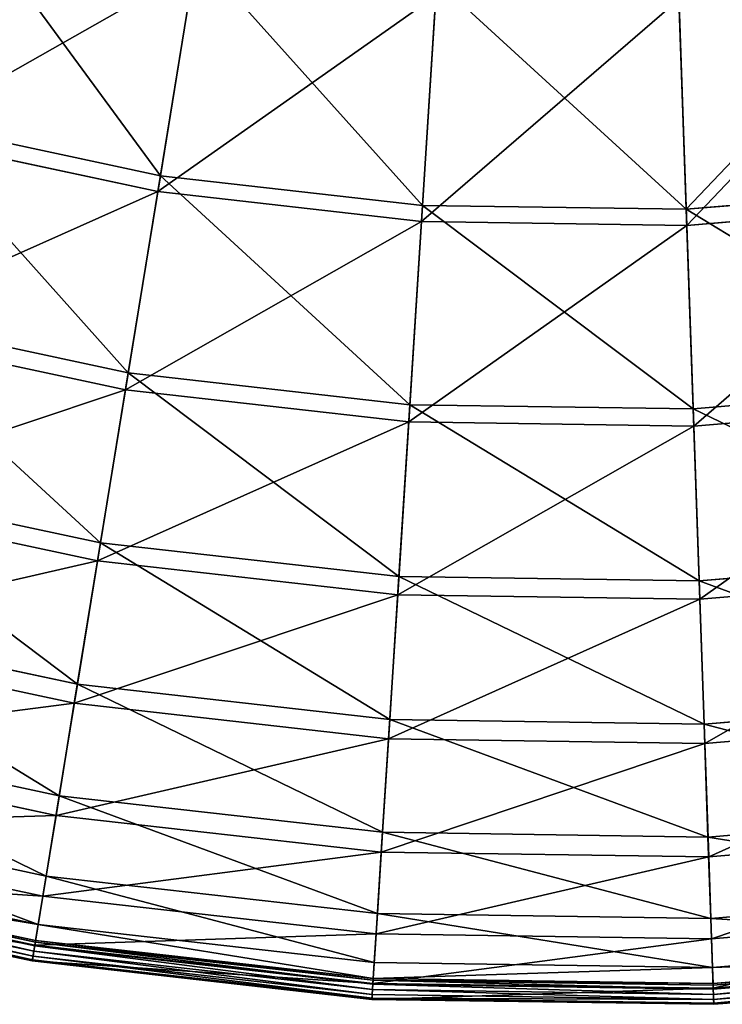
# Model space of a CAD drawing. Extents: x 0 to 335, y 0 to 335.
# Tile 17 of 101: x 140 to 174, y 0 to 47. Entities that reach past the tile are written whole.
import ezdxf

# ---------------------------------------------------------------- set-up
doc = ezdxf.new("R2010")
doc.units = 0
doc.layers.get('0').update_dxf_attribs({"color": 13, "linetype": 'CONTINUOUS'})

# ---------------------------------------------------------------- blocks, each defined once
blk = doc.blocks.new('GROUP_6')
for p, q in [((146.59, 39.859, 104.039), (148.332, 50.539, 115.964)), ((146.465, 39.095, 104.675), (148.218, 49.84, 116.673)), ((159.191, 38.433, 104.039), (159.878, 49.232, 115.964)), ((171.871, 38.25, 104.039), (171.497, 49.064, 115.964)), ((159.142, 37.661, 104.675), (159.833, 48.526, 116.673)), ((171.521, 48.357, 116.673), (171.898, 37.476, 104.675)), ((134.189, 42.513, 104.039), (146.59, 39.859, 104.039)), ((146.465, 39.095, 104.675), (133.99, 41.765, 104.675)), ((145.044, 30.385, 91.112), (146.59, 39.859, 104.039)), ((146.59, 39.859, 104.039), (159.191, 38.433, 104.039)), ((171.871, 38.25, 104.039), (184.509, 39.31, 104.039)), ((144.91, 29.563, 91.669), (146.465, 39.095, 104.675)), ((159.142, 37.661, 104.675), (146.465, 39.095, 104.675)), ((158.581, 28.854, 91.112), (159.191, 38.433, 104.039)), ((159.191, 38.433, 104.039), (171.871, 38.25, 104.039)), ((184.611, 38.543, 104.675), (171.898, 37.476, 104.675)), ((172.204, 28.657, 91.112), (171.871, 38.25, 104.039)), ((158.528, 28.023, 91.669), (159.142, 37.661, 104.675)), ((171.898, 37.476, 104.675), (159.142, 37.661, 104.675)), ((171.898, 37.476, 104.675), (172.232, 27.824, 91.669)), ((131.722, 33.237, 91.112), (145.044, 30.385, 91.112)), ((144.91, 29.563, 91.669), (131.508, 32.432, 91.669)), ((143.71, 22.21, 77.308), (145.044, 30.385, 91.112)), ((145.044, 30.385, 91.112), (158.581, 28.854, 91.112)), ((143.568, 21.338, 77.78), (144.91, 29.563, 91.669)), ((158.528, 28.023, 91.669), (144.91, 29.563, 91.669)), ((172.204, 28.657, 91.112), (185.78, 29.796, 91.112)), ((185.89, 28.97, 91.669), (172.232, 27.824, 91.669)), ((158.055, 20.587, 77.308), (158.581, 28.854, 91.112)), ((158.581, 28.854, 91.112), (172.204, 28.657, 91.112)), ((172.49, 20.378, 77.308), (172.204, 28.657, 91.112)), ((157.999, 19.705, 77.78), (158.528, 28.023, 91.669)), ((172.232, 27.824, 91.669), (158.528, 28.023, 91.669)), ((172.232, 27.824, 91.669), (172.521, 19.495, 77.78)), ((129.593, 25.231, 77.308), (143.71, 22.21, 77.308)), ((143.568, 21.338, 77.78), (129.366, 24.377, 77.78)), ((142.6, 15.41, 62.759), (143.71, 22.21, 77.308)), ((143.71, 22.21, 77.308), (158.055, 20.587, 77.308)), ((142.451, 14.497, 63.143), (143.568, 21.338, 77.78)), ((157.999, 19.705, 77.78), (143.568, 21.338, 77.78)), ((172.49, 20.378, 77.308), (186.876, 21.585, 77.308)), ((157.617, 13.712, 62.759), (158.055, 20.587, 77.308)), ((158.055, 20.587, 77.308), (172.49, 20.378, 77.308)), ((172.729, 13.493, 62.759), (172.49, 20.378, 77.308)), ((186.993, 20.709, 77.78), (172.521, 19.495, 77.78)), ((157.559, 12.788, 63.143), (157.999, 19.705, 77.78)), ((172.521, 19.495, 77.78), (157.999, 19.705, 77.78)), ((172.521, 19.495, 77.78), (172.761, 12.567, 63.143)), ((127.822, 18.573, 62.759), (142.6, 15.41, 62.759)), ((142.451, 14.497, 63.143), (127.584, 17.678, 63.143)), ((141.726, 10.053, 47.606), (142.6, 15.41, 62.759)), ((142.6, 15.41, 62.759), (157.617, 13.712, 62.759)), ((172.729, 13.493, 62.759), (187.788, 14.756, 62.759)), ((141.572, 9.106, 47.897), (142.451, 14.497, 63.143)), ((157.559, 12.788, 63.143), (142.451, 14.497, 63.143)), ((187.911, 13.839, 63.143), (172.761, 12.567, 63.143)), ((126.427, 13.327, 47.606), (141.726, 10.053, 47.606)), ((157.273, 8.294, 47.606), (157.617, 13.712, 62.759)), ((157.617, 13.712, 62.759), (172.729, 13.493, 62.759)), ((172.916, 8.068, 47.606), (172.729, 13.493, 62.759)), ((157.212, 7.337, 47.897), (157.559, 12.788, 63.143)), ((172.761, 12.567, 63.143), (157.559, 12.788, 63.143)), ((141.572, 9.106, 47.897), (126.181, 12.4, 47.897)), ((172.761, 12.567, 63.143), (172.95, 7.109, 47.897)), ((141.096, 6.189, 31.994), (141.726, 10.053, 47.606)), ((141.726, 10.053, 47.606), (157.273, 8.294, 47.606)), ((125.421, 9.543, 31.994), (141.096, 6.189, 31.994)), ((140.938, 5.219, 32.19), (141.572, 9.106, 47.897)), ((157.212, 7.337, 47.897), (141.572, 9.106, 47.897)), ((172.916, 8.068, 47.606), (188.507, 9.376, 47.606)), ((140.938, 5.219, 32.19), (125.168, 8.593, 32.19)), ((157.024, 4.387, 31.994), (157.273, 8.294, 47.606)), ((157.273, 8.294, 47.606), (172.916, 8.068, 47.606)), ((173.052, 4.155, 31.994), (172.916, 8.068, 47.606)), ((188.634, 8.425, 47.897), (172.95, 7.109, 47.897)), ((124.813, 7.258, 16.074), (140.715, 3.855, 16.074)), ((156.961, 3.406, 32.19), (157.212, 7.337, 47.897)), ((172.95, 7.109, 47.897), (157.212, 7.337, 47.897)), ((172.95, 7.109, 47.897), (173.086, 3.172, 32.19)), ((140.548, 2.829, 0.03), (124.546, 6.254, 0.03)), ((140.554, 2.871, 16.173), (124.557, 6.294, 16.173)), ((140.579, 3.019, 0.204), (124.596, 6.439, 0.204)), ((124.616, 6.516, 0.45), (140.591, 3.097, 0.45)), ((140.715, 3.855, 16.074), (141.096, 6.189, 31.994)), ((141.096, 6.189, 31.994), (157.024, 4.387, 31.994)), ((124.418, 5.77, 0.055), (140.467, 2.336, 0.055)), ((124.481, 6.009, -0.025), (140.507, 2.579, -0.025)), ((124.359, 5.549, 0.499), (140.43, 2.11, 0.499)), ((124.373, 5.602, 0.246), (140.439, 2.164, 0.246)), ((140.554, 2.871, 16.173), (140.938, 5.219, 32.19)), ((156.961, 3.406, 32.19), (140.938, 5.219, 32.19)), ((173.052, 4.155, 31.994), (189.026, 5.495, 31.994)), ((156.874, 2.027, 16.074), (157.024, 4.387, 31.994)), ((157.024, 4.387, 31.994), (173.052, 4.155, 31.994)), ((189.156, 4.521, 32.19), (173.086, 3.172, 32.19)), ((140.591, 3.097, 0.45), (140.715, 3.855, 16.074)), ((140.715, 3.855, 16.074), (156.874, 2.027, 16.074)), ((173.134, 1.792, 16.074), (173.052, 4.155, 31.994)), ((156.81, 1.032, 16.173), (156.961, 3.406, 32.19)), ((173.086, 3.172, 32.19), (156.961, 3.406, 32.19)), ((140.43, 2.11, 0.499), (140.554, 2.871, 16.173)), ((140.579, 3.019, 0.204), (140.548, 2.829, 0.03)), ((156.81, 1.032, 16.173), (140.554, 2.871, 16.173)), ((140.591, 3.097, 0.45), (140.579, 3.019, 0.204)), ((156.82, 1.181, 0.204), (140.579, 3.019, 0.204)), ((140.591, 3.097, 0.45), (156.825, 1.26, 0.45)), ((173.086, 3.172, 32.19), (173.168, 0.795, 16.173)), ((173.134, 1.792, 16.074), (189.339, 3.151, 16.074)), ((140.467, 2.336, 0.055), (140.507, 2.579, -0.025)), ((140.548, 2.829, 0.03), (140.507, 2.579, -0.025)), ((140.507, 2.579, -0.025), (156.792, 0.737, -0.025)), ((156.808, 0.99, 0.03), (140.548, 2.829, 0.03)), ((173.16, 1.024, 0.45), (189.44, 2.39, 0.45)), ((140.43, 2.11, 0.499), (140.439, 2.164, 0.246)), ((140.43, 2.11, 0.499), (156.761, 0.262, 0.499)), ((140.439, 2.164, 0.246), (140.467, 2.336, 0.055)), ((140.439, 2.164, 0.246), (156.765, 0.317, 0.246)), ((140.467, 2.336, 0.055), (156.776, 0.491, 0.055)), ((156.825, 1.26, 0.45), (156.874, 2.027, 16.074)), ((156.874, 2.027, 16.074), (173.134, 1.792, 16.074)), ((189.451, 2.311, 0.204), (173.163, 0.945, 0.204)), ((189.471, 2.163, 16.173), (173.168, 0.795, 16.173)), ((189.476, 2.121, 0.03), (173.17, 0.753, 0.03)), ((173.16, 1.024, 0.45), (173.134, 1.792, 16.074)), ((173.179, 0.5, -0.025), (189.51, 1.87, -0.025)), ((173.187, 0.253, 0.055), (189.542, 1.625, 0.055)), ((173.193, 0.079, 0.246), (189.565, 1.453, 0.246)), ((156.761, 0.262, 0.499), (156.81, 1.032, 16.173)), ((156.808, 0.99, 0.03), (156.792, 0.737, -0.025)), ((156.82, 1.181, 0.204), (156.808, 0.99, 0.03)), ((173.17, 0.753, 0.03), (156.808, 0.99, 0.03)), ((173.168, 0.795, 16.173), (156.81, 1.032, 16.173)), ((156.825, 1.26, 0.45), (156.82, 1.181, 0.204)), ((173.163, 0.945, 0.204), (156.82, 1.181, 0.204)), ((156.825, 1.26, 0.45), (173.16, 1.024, 0.45)), ((173.16, 1.024, 0.45), (173.163, 0.945, 0.204)), ((173.195, 0.025, 0.499), (189.573, 1.399, 0.499)), ((156.765, 0.317, 0.246), (156.776, 0.491, 0.055)), ((156.776, 0.491, 0.055), (156.792, 0.737, -0.025)), ((156.776, 0.491, 0.055), (173.187, 0.253, 0.055)), ((156.792, 0.737, -0.025), (173.179, 0.5, -0.025)), ((173.163, 0.945, 0.204), (173.17, 0.753, 0.03)), ((173.168, 0.795, 16.173), (173.195, 0.025, 0.499)), ((173.17, 0.753, 0.03), (173.179, 0.5, -0.025)), ((173.187, 0.253, 0.055), (173.179, 0.5, -0.025)), ((156.761, 0.262, 0.499), (156.765, 0.317, 0.246)), ((156.761, 0.262, 0.499), (173.195, 0.025, 0.499)), ((156.765, 0.317, 0.246), (173.193, 0.079, 0.246)), ((173.193, 0.079, 0.246), (173.187, 0.253, 0.055)), ((173.195, 0.025, 0.499), (173.193, 0.079, 0.246))]:
    blk.add_line(p, q)
mesh = blk.add_polyface()
corners = [(136.97, 52.97, 115.964), (146.59, 39.859, 104.039), (134.189, 42.513, 104.039), (148.332, 50.539, 115.964)]
mesh.append_faces([[corners[k] for k in face] for face in [(0, 1, 2), (1, 0, 3)]], dxfattribs={"vtx0": -1})
mesh = blk.add_polyface()
corners = [(148.218, 49.84, 116.673), (133.99, 41.765, 104.675), (146.465, 39.095, 104.675), (136.788, 52.286, 116.673)]
mesh.append_faces([[corners[k] for k in face] for face in [(0, 1, 2), (1, 0, 3)]], dxfattribs={"vtx0": -1})
mesh = blk.add_polyface()
corners = [(148.332, 50.539, 115.964), (159.191, 38.433, 104.039), (146.59, 39.859, 104.039), (159.878, 49.232, 115.964)]
mesh.append_faces([[corners[k] for k in face] for face in [(0, 1, 2), (1, 0, 3)]], dxfattribs={"vtx0": -1})
mesh = blk.add_polyface()
corners = [(159.833, 48.526, 116.673), (146.465, 39.095, 104.675), (159.142, 37.661, 104.675), (148.218, 49.84, 116.673)]
mesh.append_faces([[corners[k] for k in face] for face in [(0, 1, 2), (1, 0, 3)]], dxfattribs={"vtx0": -1})
mesh = blk.add_polyface()
corners = [(171.871, 38.25, 104.039), (183.076, 50.036, 115.964), (184.509, 39.31, 104.039), (171.497, 49.064, 115.964)]
mesh.append_faces([[corners[k] for k in face] for face in [(0, 1, 2), (1, 0, 3)]], dxfattribs={"vtx0": -1})
mesh = blk.add_polyface()
corners = [(159.878, 49.232, 115.964), (171.871, 38.25, 104.039), (159.191, 38.433, 104.039), (171.497, 49.064, 115.964)]
mesh.append_faces([[corners[k] for k in face] for face in [(0, 1, 2), (1, 0, 3)]], dxfattribs={"vtx0": -1})
mesh = blk.add_polyface()
corners = [(183.17, 49.334, 116.673), (171.898, 37.476, 104.675), (184.611, 38.543, 104.675), (171.521, 48.357, 116.673)]
mesh.append_faces([[corners[k] for k in face] for face in [(0, 1, 2), (1, 0, 3)]], dxfattribs={"vtx0": -1})
mesh = blk.add_polyface()
corners = [(171.521, 48.357, 116.673), (159.142, 37.661, 104.675), (171.898, 37.476, 104.675), (159.833, 48.526, 116.673)]
mesh.append_faces([[corners[k] for k in face] for face in [(0, 1, 2), (1, 0, 3)]], dxfattribs={"vtx0": -1})
mesh = blk.add_polyface()
corners = [(134.189, 42.513, 104.039), (145.044, 30.385, 91.112), (131.722, 33.237, 91.112), (146.59, 39.859, 104.039)]
mesh.append_faces([[corners[k] for k in face] for face in [(0, 1, 2), (1, 0, 3)]], dxfattribs={"vtx0": -1})
mesh = blk.add_polyface()
corners = [(146.465, 39.095, 104.675), (131.508, 32.432, 91.669), (144.91, 29.563, 91.669), (133.99, 41.765, 104.675)]
mesh.append_faces([[corners[k] for k in face] for face in [(0, 1, 2), (1, 0, 3)]], dxfattribs={"vtx0": -1})
mesh = blk.add_polyface()
corners = [(146.59, 39.859, 104.039), (158.581, 28.854, 91.112), (145.044, 30.385, 91.112), (159.191, 38.433, 104.039)]
mesh.append_faces([[corners[k] for k in face] for face in [(0, 1, 2), (1, 0, 3)]], dxfattribs={"vtx0": -1})
mesh = blk.add_polyface()
corners = [(171.871, 38.25, 104.039), (185.78, 29.796, 91.112), (172.204, 28.657, 91.112), (184.509, 39.31, 104.039)]
mesh.append_faces([[corners[k] for k in face] for face in [(0, 1, 2), (1, 0, 3)]], dxfattribs={"vtx0": -1})
mesh = blk.add_polyface()
corners = [(159.142, 37.661, 104.675), (144.91, 29.563, 91.669), (158.528, 28.023, 91.669), (146.465, 39.095, 104.675)]
mesh.append_faces([[corners[k] for k in face] for face in [(0, 1, 2), (1, 0, 3)]], dxfattribs={"vtx0": -1})
mesh = blk.add_polyface()
corners = [(159.191, 38.433, 104.039), (172.204, 28.657, 91.112), (158.581, 28.854, 91.112), (171.871, 38.25, 104.039)]
mesh.append_faces([[corners[k] for k in face] for face in [(0, 1, 2), (1, 0, 3)]], dxfattribs={"vtx0": -1})
mesh = blk.add_polyface()
corners = [(184.611, 38.543, 104.675), (172.232, 27.824, 91.669), (185.89, 28.97, 91.669), (171.898, 37.476, 104.675)]
mesh.append_faces([[corners[k] for k in face] for face in [(0, 1, 2), (1, 0, 3)]], dxfattribs={"vtx0": -1})
mesh = blk.add_polyface()
corners = [(171.898, 37.476, 104.675), (158.528, 28.023, 91.669), (172.232, 27.824, 91.669), (159.142, 37.661, 104.675)]
mesh.append_faces([[corners[k] for k in face] for face in [(0, 1, 2), (1, 0, 3)]], dxfattribs={"vtx0": -1})
mesh = blk.add_polyface()
corners = [(131.722, 33.237, 91.112), (143.71, 22.21, 77.308), (129.593, 25.231, 77.308), (145.044, 30.385, 91.112)]
mesh.append_faces([[corners[k] for k in face] for face in [(0, 1, 2), (1, 0, 3)]], dxfattribs={"vtx0": -1})
mesh = blk.add_polyface()
corners = [(144.91, 29.563, 91.669), (129.366, 24.377, 77.78), (143.568, 21.338, 77.78), (131.508, 32.432, 91.669)]
mesh.append_faces([[corners[k] for k in face] for face in [(0, 1, 2), (1, 0, 3)]], dxfattribs={"vtx0": -1})
mesh = blk.add_polyface()
corners = [(145.044, 30.385, 91.112), (158.055, 20.587, 77.308), (143.71, 22.21, 77.308), (158.581, 28.854, 91.112)]
mesh.append_faces([[corners[k] for k in face] for face in [(0, 1, 2), (1, 0, 3)]], dxfattribs={"vtx0": -1})
mesh = blk.add_polyface()
corners = [(158.528, 28.023, 91.669), (143.568, 21.338, 77.78), (157.999, 19.705, 77.78), (144.91, 29.563, 91.669)]
mesh.append_faces([[corners[k] for k in face] for face in [(0, 1, 2), (1, 0, 3)]], dxfattribs={"vtx0": -1})
mesh = blk.add_polyface()
corners = [(172.204, 28.657, 91.112), (186.876, 21.585, 77.308), (172.49, 20.378, 77.308), (185.78, 29.796, 91.112)]
mesh.append_faces([[corners[k] for k in face] for face in [(0, 1, 2), (1, 0, 3)]], dxfattribs={"vtx0": -1})
mesh = blk.add_polyface()
corners = [(185.89, 28.97, 91.669), (172.521, 19.495, 77.78), (186.993, 20.709, 77.78), (172.232, 27.824, 91.669)]
mesh.append_faces([[corners[k] for k in face] for face in [(0, 1, 2), (1, 0, 3)]], dxfattribs={"vtx0": -1})
mesh = blk.add_polyface()
corners = [(158.581, 28.854, 91.112), (172.49, 20.378, 77.308), (158.055, 20.587, 77.308), (172.204, 28.657, 91.112)]
mesh.append_faces([[corners[k] for k in face] for face in [(0, 1, 2), (1, 0, 3)]], dxfattribs={"vtx0": -1})
mesh = blk.add_polyface()
corners = [(172.232, 27.824, 91.669), (157.999, 19.705, 77.78), (172.521, 19.495, 77.78), (158.528, 28.023, 91.669)]
mesh.append_faces([[corners[k] for k in face] for face in [(0, 1, 2), (1, 0, 3)]], dxfattribs={"vtx0": -1})
mesh = blk.add_polyface()
corners = [(129.593, 25.231, 77.308), (142.6, 15.41, 62.759), (127.822, 18.573, 62.759), (143.71, 22.21, 77.308)]
mesh.append_faces([[corners[k] for k in face] for face in [(0, 1, 2), (1, 0, 3)]], dxfattribs={"vtx0": -1})
mesh = blk.add_polyface()
corners = [(143.568, 21.338, 77.78), (127.584, 17.678, 63.143), (142.451, 14.497, 63.143), (129.366, 24.377, 77.78)]
mesh.append_faces([[corners[k] for k in face] for face in [(0, 1, 2), (1, 0, 3)]], dxfattribs={"vtx0": -1})
mesh = blk.add_polyface()
corners = [(143.71, 22.21, 77.308), (157.617, 13.712, 62.759), (142.6, 15.41, 62.759), (158.055, 20.587, 77.308)]
mesh.append_faces([[corners[k] for k in face] for face in [(0, 1, 2), (1, 0, 3)]], dxfattribs={"vtx0": -1})
mesh = blk.add_polyface()
corners = [(157.999, 19.705, 77.78), (142.451, 14.497, 63.143), (157.559, 12.788, 63.143), (143.568, 21.338, 77.78)]
mesh.append_faces([[corners[k] for k in face] for face in [(0, 1, 2), (1, 0, 3)]], dxfattribs={"vtx0": -1})
mesh = blk.add_polyface()
corners = [(172.49, 20.378, 77.308), (187.788, 14.756, 62.759), (172.729, 13.493, 62.759), (186.876, 21.585, 77.308)]
mesh.append_faces([[corners[k] for k in face] for face in [(0, 1, 2), (1, 0, 3)]], dxfattribs={"vtx0": -1})
mesh = blk.add_polyface()
corners = [(158.055, 20.587, 77.308), (172.729, 13.493, 62.759), (157.617, 13.712, 62.759), (172.49, 20.378, 77.308)]
mesh.append_faces([[corners[k] for k in face] for face in [(0, 1, 2), (1, 0, 3)]], dxfattribs={"vtx0": -1})
mesh = blk.add_polyface()
corners = [(186.993, 20.709, 77.78), (172.761, 12.567, 63.143), (187.911, 13.839, 63.143), (172.521, 19.495, 77.78)]
mesh.append_faces([[corners[k] for k in face] for face in [(0, 1, 2), (1, 0, 3)]], dxfattribs={"vtx0": -1})
mesh = blk.add_polyface()
corners = [(172.521, 19.495, 77.78), (157.559, 12.788, 63.143), (172.761, 12.567, 63.143), (157.999, 19.705, 77.78)]
mesh.append_faces([[corners[k] for k in face] for face in [(0, 1, 2), (1, 0, 3)]], dxfattribs={"vtx0": -1})
mesh = blk.add_polyface()
corners = [(127.822, 18.573, 62.759), (141.726, 10.053, 47.606), (126.427, 13.327, 47.606), (142.6, 15.41, 62.759)]
mesh.append_faces([[corners[k] for k in face] for face in [(0, 1, 2), (1, 0, 3)]], dxfattribs={"vtx0": -1})
mesh = blk.add_polyface()
corners = [(142.451, 14.497, 63.143), (126.181, 12.4, 47.897), (141.572, 9.106, 47.897), (127.584, 17.678, 63.143)]
mesh.append_faces([[corners[k] for k in face] for face in [(0, 1, 2), (1, 0, 3)]], dxfattribs={"vtx0": -1})
mesh = blk.add_polyface()
corners = [(142.6, 15.41, 62.759), (157.273, 8.294, 47.606), (141.726, 10.053, 47.606), (157.617, 13.712, 62.759)]
mesh.append_faces([[corners[k] for k in face] for face in [(0, 1, 2), (1, 0, 3)]], dxfattribs={"vtx0": -1})
mesh = blk.add_polyface()
corners = [(172.729, 13.493, 62.759), (188.507, 9.376, 47.606), (172.916, 8.068, 47.606), (187.788, 14.756, 62.759)]
mesh.append_faces([[corners[k] for k in face] for face in [(0, 1, 2), (1, 0, 3)]], dxfattribs={"vtx0": -1})
mesh = blk.add_polyface()
corners = [(157.559, 12.788, 63.143), (141.572, 9.106, 47.897), (157.212, 7.337, 47.897), (142.451, 14.497, 63.143)]
mesh.append_faces([[corners[k] for k in face] for face in [(0, 1, 2), (1, 0, 3)]], dxfattribs={"vtx0": -1})
mesh = blk.add_polyface()
corners = [(187.911, 13.839, 63.143), (172.95, 7.109, 47.897), (188.634, 8.425, 47.897), (172.761, 12.567, 63.143)]
mesh.append_faces([[corners[k] for k in face] for face in [(0, 1, 2), (1, 0, 3)]], dxfattribs={"vtx0": -1})
mesh = blk.add_polyface()
corners = [(126.427, 13.327, 47.606), (141.096, 6.189, 31.994), (125.421, 9.543, 31.994), (141.726, 10.053, 47.606)]
mesh.append_faces([[corners[k] for k in face] for face in [(0, 1, 2), (1, 0, 3)]], dxfattribs={"vtx0": -1})
mesh = blk.add_polyface()
corners = [(157.617, 13.712, 62.759), (172.916, 8.068, 47.606), (157.273, 8.294, 47.606), (172.729, 13.493, 62.759)]
mesh.append_faces([[corners[k] for k in face] for face in [(0, 1, 2), (1, 0, 3)]], dxfattribs={"vtx0": -1})
mesh = blk.add_polyface()
corners = [(172.761, 12.567, 63.143), (157.212, 7.337, 47.897), (172.95, 7.109, 47.897), (157.559, 12.788, 63.143)]
mesh.append_faces([[corners[k] for k in face] for face in [(0, 1, 2), (1, 0, 3)]], dxfattribs={"vtx0": -1})
mesh = blk.add_polyface()
corners = [(141.572, 9.106, 47.897), (125.168, 8.593, 32.19), (140.938, 5.219, 32.19), (126.181, 12.4, 47.897)]
mesh.append_faces([[corners[k] for k in face] for face in [(0, 1, 2), (1, 0, 3)]], dxfattribs={"vtx0": -1})
mesh = blk.add_polyface()
corners = [(141.726, 10.053, 47.606), (157.024, 4.387, 31.994), (141.096, 6.189, 31.994), (157.273, 8.294, 47.606)]
mesh.append_faces([[corners[k] for k in face] for face in [(0, 1, 2), (1, 0, 3)]], dxfattribs={"vtx0": -1})
mesh = blk.add_polyface()
corners = [(125.421, 9.543, 31.994), (140.715, 3.855, 16.074), (124.813, 7.258, 16.074), (141.096, 6.189, 31.994)]
mesh.append_faces([[corners[k] for k in face] for face in [(0, 1, 2), (1, 0, 3)]], dxfattribs={"vtx0": -1})
mesh = blk.add_polyface()
corners = [(157.212, 7.337, 47.897), (140.938, 5.219, 32.19), (156.961, 3.406, 32.19), (141.572, 9.106, 47.897)]
mesh.append_faces([[corners[k] for k in face] for face in [(0, 1, 2), (1, 0, 3)]], dxfattribs={"vtx0": -1})
mesh = blk.add_polyface()
corners = [(172.916, 8.068, 47.606), (189.026, 5.495, 31.994), (173.052, 4.155, 31.994), (188.507, 9.376, 47.606)]
mesh.append_faces([[corners[k] for k in face] for face in [(0, 1, 2), (1, 0, 3)]], dxfattribs={"vtx0": -1})
mesh = blk.add_polyface()
corners = [(140.938, 5.219, 32.19), (124.557, 6.294, 16.173), (140.554, 2.871, 16.173), (125.168, 8.593, 32.19)]
mesh.append_faces([[corners[k] for k in face] for face in [(0, 1, 2), (1, 0, 3)]], dxfattribs={"vtx0": -1})
mesh = blk.add_polyface()
corners = [(157.273, 8.294, 47.606), (173.052, 4.155, 31.994), (157.024, 4.387, 31.994), (172.916, 8.068, 47.606)]
mesh.append_faces([[corners[k] for k in face] for face in [(0, 1, 2), (1, 0, 3)]], dxfattribs={"vtx0": -1})
mesh = blk.add_polyface()
corners = [(188.634, 8.425, 47.897), (173.086, 3.172, 32.19), (189.156, 4.521, 32.19), (172.95, 7.109, 47.897)]
mesh.append_faces([[corners[k] for k in face] for face in [(0, 1, 2), (1, 0, 3)]], dxfattribs={"vtx0": -1})
mesh = blk.add_polyface()
corners = [(124.616, 6.516, 0.45), (140.715, 3.855, 16.074), (140.591, 3.097, 0.45), (124.813, 7.258, 16.074)]
mesh.append_faces([[corners[k] for k in face] for face in [(0, 1, 2), (1, 0, 3)]], dxfattribs={"vtx0": -1})
mesh = blk.add_polyface()
corners = [(172.95, 7.109, 47.897), (156.961, 3.406, 32.19), (173.086, 3.172, 32.19), (157.212, 7.337, 47.897)]
mesh.append_faces([[corners[k] for k in face] for face in [(0, 1, 2), (1, 0, 3)]], dxfattribs={"vtx0": -1})
mesh = blk.add_polyface()
corners = [(140.554, 2.871, 16.173), (124.359, 5.549, 0.499), (140.43, 2.11, 0.499), (124.557, 6.294, 16.173)]
mesh.append_faces([[corners[k] for k in face] for face in [(0, 1, 2), (1, 0, 3)]], dxfattribs={"vtx0": -1})
mesh = blk.add_polyface()
corners = [(124.546, 6.254, 0.03), (140.507, 2.579, -0.025), (124.481, 6.009, -0.025), (140.548, 2.829, 0.03)]
mesh.append_faces([[corners[k] for k in face] for face in [(0, 1, 2), (1, 0, 3)]], dxfattribs={"vtx0": -1})
mesh = blk.add_polyface()
corners = [(124.596, 6.439, 0.204), (140.548, 2.829, 0.03), (124.546, 6.254, 0.03), (140.579, 3.019, 0.204)]
mesh.append_faces([[corners[k] for k in face] for face in [(0, 1, 2), (1, 0, 3)]], dxfattribs={"vtx0": -1})
mesh = blk.add_polyface()
corners = [(124.596, 6.439, 0.204), (140.591, 3.097, 0.45), (140.579, 3.019, 0.204), (124.616, 6.516, 0.45)]
mesh.append_faces([[corners[k] for k in face] for face in [(0, 1, 2), (1, 0, 3)]], dxfattribs={"vtx0": -1})
mesh = blk.add_polyface()
corners = [(141.096, 6.189, 31.994), (156.874, 2.027, 16.074), (140.715, 3.855, 16.074), (157.024, 4.387, 31.994)]
mesh.append_faces([[corners[k] for k in face] for face in [(0, 1, 2), (1, 0, 3)]], dxfattribs={"vtx0": -1})
mesh = blk.add_polyface()
corners = [(140.439, 2.164, 0.246), (124.418, 5.77, 0.055), (140.467, 2.336, 0.055), (124.373, 5.602, 0.246)]
mesh.append_faces([[corners[k] for k in face] for face in [(0, 1, 2), (1, 0, 3)]], dxfattribs={"vtx0": -1})
mesh = blk.add_polyface()
corners = [(124.481, 6.009, -0.025), (140.467, 2.336, 0.055), (124.418, 5.77, 0.055), (140.507, 2.579, -0.025)]
mesh.append_faces([[corners[k] for k in face] for face in [(0, 1, 2), (1, 0, 3)]], dxfattribs={"vtx0": -1})
mesh = blk.add_polyface()
corners = [(140.43, 2.11, 0.499), (124.373, 5.602, 0.246), (140.439, 2.164, 0.246), (124.359, 5.549, 0.499)]
mesh.append_faces([[corners[k] for k in face] for face in [(0, 1, 2), (1, 0, 3)]], dxfattribs={"vtx0": -1})
mesh = blk.add_polyface()
corners = [(156.961, 3.406, 32.19), (140.554, 2.871, 16.173), (156.81, 1.032, 16.173), (140.938, 5.219, 32.19)]
mesh.append_faces([[corners[k] for k in face] for face in [(0, 1, 2), (1, 0, 3)]], dxfattribs={"vtx0": -1})
mesh = blk.add_polyface()
corners = [(173.052, 4.155, 31.994), (189.339, 3.151, 16.074), (173.134, 1.792, 16.074), (189.026, 5.495, 31.994)]
mesh.append_faces([[corners[k] for k in face] for face in [(0, 1, 2), (1, 0, 3)]], dxfattribs={"vtx0": -1})
mesh = blk.add_polyface()
corners = [(157.024, 4.387, 31.994), (173.134, 1.792, 16.074), (156.874, 2.027, 16.074), (173.052, 4.155, 31.994)]
mesh.append_faces([[corners[k] for k in face] for face in [(0, 1, 2), (1, 0, 3)]], dxfattribs={"vtx0": -1})
mesh = blk.add_polyface()
corners = [(189.156, 4.521, 32.19), (173.168, 0.795, 16.173), (189.471, 2.163, 16.173), (173.086, 3.172, 32.19)]
mesh.append_faces([[corners[k] for k in face] for face in [(0, 1, 2), (1, 0, 3)]], dxfattribs={"vtx0": -1})
mesh = blk.add_polyface()
corners = [(140.715, 3.855, 16.074), (156.825, 1.26, 0.45), (140.591, 3.097, 0.45), (156.874, 2.027, 16.074)]
mesh.append_faces([[corners[k] for k in face] for face in [(0, 1, 2), (1, 0, 3)]], dxfattribs={"vtx0": -1})
mesh = blk.add_polyface()
corners = [(173.086, 3.172, 32.19), (156.81, 1.032, 16.173), (173.168, 0.795, 16.173), (156.961, 3.406, 32.19)]
mesh.append_faces([[corners[k] for k in face] for face in [(0, 1, 2), (1, 0, 3)]], dxfattribs={"vtx0": -1})
mesh = blk.add_polyface()
corners = [(156.81, 1.032, 16.173), (140.43, 2.11, 0.499), (156.761, 0.262, 0.499), (140.554, 2.871, 16.173)]
mesh.append_faces([[corners[k] for k in face] for face in [(0, 1, 2), (1, 0, 3)]], dxfattribs={"vtx0": -1})
mesh = blk.add_polyface()
corners = [(140.579, 3.019, 0.204), (156.808, 0.99, 0.03), (140.548, 2.829, 0.03), (156.82, 1.181, 0.204)]
mesh.append_faces([[corners[k] for k in face] for face in [(0, 1, 2), (1, 0, 3)]], dxfattribs={"vtx0": -1})
mesh = blk.add_polyface()
corners = [(140.591, 3.097, 0.45), (156.82, 1.181, 0.204), (140.579, 3.019, 0.204), (156.825, 1.26, 0.45)]
mesh.append_faces([[corners[k] for k in face] for face in [(0, 1, 2), (1, 0, 3)]], dxfattribs={"vtx0": -1})
mesh = blk.add_polyface()
corners = [(173.134, 1.792, 16.074), (189.44, 2.39, 0.45), (173.16, 1.024, 0.45), (189.339, 3.151, 16.074)]
mesh.append_faces([[corners[k] for k in face] for face in [(0, 1, 2), (1, 0, 3)]], dxfattribs={"vtx0": -1})
mesh = blk.add_polyface()
corners = [(140.507, 2.579, -0.025), (156.776, 0.491, 0.055), (140.467, 2.336, 0.055), (156.792, 0.737, -0.025)]
mesh.append_faces([[corners[k] for k in face] for face in [(0, 1, 2), (1, 0, 3)]], dxfattribs={"vtx0": -1})
mesh = blk.add_polyface()
corners = [(140.548, 2.829, 0.03), (156.792, 0.737, -0.025), (140.507, 2.579, -0.025), (156.808, 0.99, 0.03)]
mesh.append_faces([[corners[k] for k in face] for face in [(0, 1, 2), (1, 0, 3)]], dxfattribs={"vtx0": -1})
mesh = blk.add_polyface()
corners = [(173.16, 1.024, 0.45), (189.451, 2.311, 0.204), (173.163, 0.945, 0.204), (189.44, 2.39, 0.45)]
mesh.append_faces([[corners[k] for k in face] for face in [(0, 1, 2), (1, 0, 3)]], dxfattribs={"vtx0": -1})
mesh = blk.add_polyface()
corners = [(156.761, 0.262, 0.499), (140.439, 2.164, 0.246), (156.765, 0.317, 0.246), (140.43, 2.11, 0.499)]
mesh.append_faces([[corners[k] for k in face] for face in [(0, 1, 2), (1, 0, 3)]], dxfattribs={"vtx0": -1})
mesh = blk.add_polyface()
corners = [(156.765, 0.317, 0.246), (140.467, 2.336, 0.055), (156.776, 0.491, 0.055), (140.439, 2.164, 0.246)]
mesh.append_faces([[corners[k] for k in face] for face in [(0, 1, 2), (1, 0, 3)]], dxfattribs={"vtx0": -1})
mesh = blk.add_polyface()
corners = [(156.825, 1.26, 0.45), (173.134, 1.792, 16.074), (173.16, 1.024, 0.45), (156.874, 2.027, 16.074)]
mesh.append_faces([[corners[k] for k in face] for face in [(0, 1, 2), (1, 0, 3)]], dxfattribs={"vtx0": -1})
mesh = blk.add_polyface()
corners = [(189.451, 2.311, 0.204), (173.17, 0.753, 0.03), (173.163, 0.945, 0.204), (189.476, 2.121, 0.03)]
mesh.append_faces([[corners[k] for k in face] for face in [(0, 1, 2), (1, 0, 3)]], dxfattribs={"vtx0": -1})
mesh = blk.add_polyface()
corners = [(189.471, 2.163, 16.173), (173.195, 0.025, 0.499), (189.573, 1.399, 0.499), (173.168, 0.795, 16.173)]
mesh.append_faces([[corners[k] for k in face] for face in [(0, 1, 2), (1, 0, 3)]], dxfattribs={"vtx0": -1})
mesh = blk.add_polyface()
corners = [(189.476, 2.121, 0.03), (173.179, 0.5, -0.025), (173.17, 0.753, 0.03), (189.51, 1.87, -0.025)]
mesh.append_faces([[corners[k] for k in face] for face in [(0, 1, 2), (1, 0, 3)]], dxfattribs={"vtx0": -1})
mesh = blk.add_polyface()
corners = [(189.51, 1.87, -0.025), (173.187, 0.253, 0.055), (173.179, 0.5, -0.025), (189.542, 1.625, 0.055)]
mesh.append_faces([[corners[k] for k in face] for face in [(0, 1, 2), (1, 0, 3)]], dxfattribs={"vtx0": -1})
mesh = blk.add_polyface()
corners = [(189.542, 1.625, 0.055), (173.193, 0.079, 0.246), (173.187, 0.253, 0.055), (189.565, 1.453, 0.246)]
mesh.append_faces([[corners[k] for k in face] for face in [(0, 1, 2), (1, 0, 3)]], dxfattribs={"vtx0": -1})
mesh = blk.add_polyface()
corners = [(189.573, 1.399, 0.499), (173.193, 0.079, 0.246), (189.565, 1.453, 0.246), (173.195, 0.025, 0.499)]
mesh.append_faces([[corners[k] for k in face] for face in [(0, 1, 2), (1, 0, 3)]], dxfattribs={"vtx0": -1})
mesh = blk.add_polyface()
corners = [(173.168, 0.795, 16.173), (156.761, 0.262, 0.499), (173.195, 0.025, 0.499), (156.81, 1.032, 16.173)]
mesh.append_faces([[corners[k] for k in face] for face in [(0, 1, 2), (1, 0, 3)]], dxfattribs={"vtx0": -1})
mesh = blk.add_polyface()
corners = [(156.808, 0.99, 0.03), (173.179, 0.5, -0.025), (156.792, 0.737, -0.025), (173.17, 0.753, 0.03)]
mesh.append_faces([[corners[k] for k in face] for face in [(0, 1, 2), (1, 0, 3)]], dxfattribs={"vtx0": -1})
mesh = blk.add_polyface()
corners = [(156.82, 1.181, 0.204), (173.17, 0.753, 0.03), (156.808, 0.99, 0.03), (173.163, 0.945, 0.204)]
mesh.append_faces([[corners[k] for k in face] for face in [(0, 1, 2), (1, 0, 3)]], dxfattribs={"vtx0": -1})
mesh = blk.add_polyface()
corners = [(156.82, 1.181, 0.204), (173.16, 1.024, 0.45), (173.163, 0.945, 0.204), (156.825, 1.26, 0.45)]
mesh.append_faces([[corners[k] for k in face] for face in [(0, 1, 2), (1, 0, 3)]], dxfattribs={"vtx0": -1})
mesh = blk.add_polyface()
corners = [(173.187, 0.253, 0.055), (156.765, 0.317, 0.246), (156.776, 0.491, 0.055), (173.193, 0.079, 0.246)]
mesh.append_faces([[corners[k] for k in face] for face in [(0, 1, 2), (1, 0, 3)]], dxfattribs={"vtx0": -1})
mesh = blk.add_polyface()
corners = [(156.792, 0.737, -0.025), (173.187, 0.253, 0.055), (156.776, 0.491, 0.055), (173.179, 0.5, -0.025)]
mesh.append_faces([[corners[k] for k in face] for face in [(0, 1, 2), (1, 0, 3)]], dxfattribs={"vtx0": -1})
mesh = blk.add_polyface()
corners = [(173.193, 0.079, 0.246), (156.761, 0.262, 0.499), (156.765, 0.317, 0.246), (173.195, 0.025, 0.499)]
mesh.append_faces([[corners[k] for k in face] for face in [(0, 1, 2), (1, 0, 3)]], dxfattribs={"vtx0": -1})
blk = doc.blocks.new('GROUP_1')
blk.add_blockref('GROUP_6', (0, 0))

msp = doc.modelspace()

# ---------------------------------------------------------------- block references
msp.add_blockref('GROUP_1', (0, 0))

doc.saveas('drawing.dxf')
